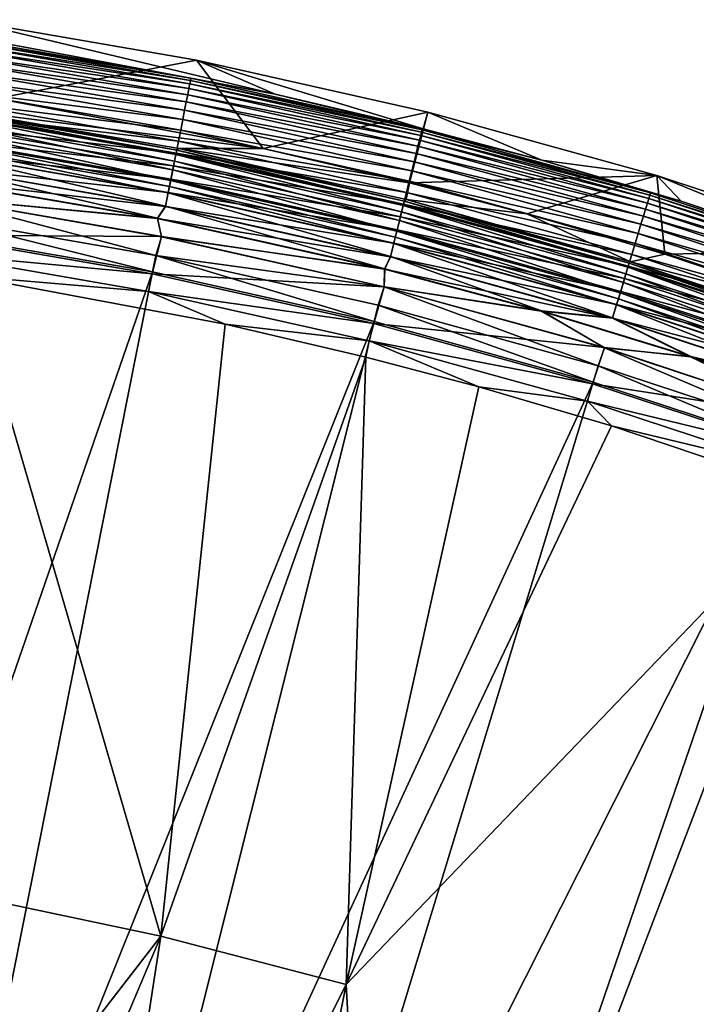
# Model space of a CAD drawing. Header units: metres. Extents: x -900 to 900, y -400 to 400.
# Tile 242 of 249: x 732 to 760, y 357 to 398. Entities that reach past the tile are written whole.
import ezdxf

# ---------------------------------------------------------------- set-up
doc = ezdxf.new("R2010")
doc.units = ezdxf.units.M

msp = doc.modelspace()

# ---------------------------------------------------------------- linework, layer by layer
at = {"layer": 'top'}
for points in [[(729.974854, 397.85791, -87), (739.612, 396.185699, -87), (731.373291, 394.608612, -87)], [(731.732422, 396.873077, -5.947641), (742.850098, 394.789886, -5.947641), (729.974854, 397.85791, -87)], [(729.974854, 397.85791, -87), (742.850098, 394.789886, -5.947641), (739.612, 396.185699, -87)], [(739.341248, 395.214935, -4.218875), (729.745544, 396.880188, -4.218875), (729.716125, 396.681519, -3.667668)], [(729.766907, 397.024902, -4.786941), (729.745544, 396.880188, -4.218875), (739.36969, 395.358429, -4.786941)], [(729.745544, 396.880188, -4.218875), (739.341248, 395.214935, -4.218875), (739.36969, 395.358429, -4.786941)], [(729.780151, 397.114563, -5.365363), (729.766907, 397.024902, -4.786941), (739.387329, 395.447327, -5.365363)], [(729.766907, 397.024902, -4.786941), (739.36969, 395.358429, -4.786941), (739.387329, 395.447327, -5.365363)], [(739.387329, 395.447327, -5.365363), (731.732422, 396.873077, -5.947641), (729.780151, 397.114563, -5.365363)], [(742.850098, 394.789886, -5.947641), (731.732422, 396.873077, -5.947641), (739.387329, 395.447327, -5.365363)], [(729.678955, 396.430359, -3.139467), (729.63446, 396.129547, -2.639013), (739.252686, 394.768921, -3.139467)], [(729.678955, 396.430359, -3.139467), (739.302124, 395.017944, -3.667668), (729.716125, 396.681519, -3.667668)], [(739.302124, 395.017944, -3.667668), (729.678955, 396.430359, -3.139467), (739.252686, 394.768921, -3.139467)], [(729.716125, 396.681519, -3.667668), (739.302124, 395.017944, -3.667668), (739.341248, 395.214935, -4.218875)], [(729.63446, 396.129547, -2.639013), (729.58313, 395.782257, -2.170691), (739.193481, 394.470673, -2.639013)], [(729.63446, 396.129547, -2.639013), (739.193481, 394.470673, -2.639013), (739.252686, 394.768921, -3.139467)], [(731.373291, 394.608612, -87), (739.612, 396.185699, -87), (742.363281, 392.549377, -87)], [(739.612, 396.185699, -87), (749.155518, 394.042633, -87), (742.363281, 392.549377, -87)], [(742.850098, 394.789886, -5.947641), (748.954285, 393.363861, -5.947641), (739.612, 396.185699, -87)], [(739.612, 396.185699, -87), (748.954285, 393.363861, -5.947641), (749.155518, 394.042633, -87)], [(739.125122, 394.126312, -2.170691), (729.58313, 395.782257, -2.170691), (729.52533, 395.391663, -1.738888)], [(729.58313, 395.782257, -2.170691), (739.125122, 394.126312, -2.170691), (739.193481, 394.470673, -2.639013)], [(739.048218, 393.739044, -1.738888), (729.52533, 395.391663, -1.738888), (729.46167, 394.961182, -1.34779)], [(739.125122, 394.126312, -2.170691), (729.52533, 395.391663, -1.738888), (739.048218, 393.739044, -1.738888)], [(739.302124, 395.017944, -3.667668), (748.854004, 393.083954, -4.218875), (739.341248, 395.214935, -4.218875)], [(739.36969, 395.358429, -4.786941), (739.341248, 395.214935, -4.218875), (748.889526, 393.225891, -4.786941)], [(739.341248, 395.214935, -4.218875), (748.854004, 393.083954, -4.218875), (748.889526, 393.225891, -4.786941)], [(739.387329, 395.447327, -5.365363), (739.36969, 395.358429, -4.786941), (748.911499, 393.313782, -5.365363)], [(739.36969, 395.358429, -4.786941), (748.889526, 393.225891, -4.786941), (748.911499, 393.313782, -5.365363)], [(748.911499, 393.313782, -5.365363), (742.850098, 394.789886, -5.947641), (739.387329, 395.447327, -5.365363)], [(738.963501, 393.312195, -1.34779), (729.46167, 394.961182, -1.34779), (729.3927, 394.494934, -1.000777)], [(739.048218, 393.739044, -1.738888), (729.46167, 394.961182, -1.34779), (738.963501, 393.312195, -1.34779)], [(739.252686, 394.768921, -3.139467), (739.193481, 394.470673, -2.639013), (748.743652, 392.642853, -3.139467)], [(748.805298, 392.88916, -3.667668), (739.302124, 395.017944, -3.667668), (739.252686, 394.768921, -3.139467)], [(739.252686, 394.768921, -3.139467), (748.743652, 392.642853, -3.139467), (748.805298, 392.88916, -3.667668)], [(748.854004, 393.083954, -4.218875), (739.302124, 395.017944, -3.667668), (748.805298, 392.88916, -3.667668)], [(748.911499, 393.313782, -5.365363), (748.954285, 393.363861, -5.947641), (742.850098, 394.789886, -5.947641)], [(729.319092, 393.997314, -0.70103), (738.871765, 392.849915, -1.000777), (729.3927, 394.494934, -1.000777)], [(729.3927, 394.494934, -1.000777), (738.871765, 392.849915, -1.000777), (738.963501, 393.312195, -1.34779)], [(729.430847, 394.190674, -5.959025), (731.373291, 394.608612, -87), (742.363281, 392.549377, -87)], [(739.193481, 394.470673, -2.639013), (739.125122, 394.126312, -2.170691), (748.669861, 392.347839, -2.639013)], [(739.193481, 394.470673, -2.639013), (748.669861, 392.347839, -2.639013), (748.743652, 392.642853, -3.139467)], [(738.773804, 392.356537, -0.70103), (729.319092, 393.997314, -0.70103), (729.241516, 393.472687, -0.451727)], [(729.271301, 393.67395, -4.312942), (729.31189, 393.948547, -4.82471), (738.710144, 392.035889, -4.312942)], [(729.31189, 393.948547, -4.82471), (729.337158, 394.119385, -5.381563), (738.764221, 392.308197, -4.82471)], [(729.31189, 393.948547, -4.82471), (738.764221, 392.308197, -4.82471), (738.710144, 392.035889, -4.312942)], [(738.871765, 392.849915, -1.000777), (729.319092, 393.997314, -0.70103), (738.773804, 392.356537, -0.70103)], [(729.337158, 394.119385, -5.381563), (729.430847, 394.190674, -5.959025), (738.797791, 392.47757, -5.381563)], [(729.337158, 394.119385, -5.381563), (738.797791, 392.47757, -5.381563), (738.764221, 392.308197, -4.82471)], [(729.430847, 394.190674, -5.959025), (738.888733, 392.549591, -5.959025), (738.797791, 392.47757, -5.381563)], [(738.888733, 392.549591, -5.959025), (729.430847, 394.190674, -5.959025), (742.363281, 392.549377, -87)], [(748.584656, 392.007263, -2.170691), (739.125122, 394.126312, -2.170691), (739.048218, 393.739044, -1.738888)], [(748.669861, 392.347839, -2.639013), (739.125122, 394.126312, -2.170691), (748.584656, 392.007263, -2.170691)], [(742.363281, 392.549377, -87), (749.155518, 394.042633, -87), (748.397339, 391.13974, -87)], [(749.155518, 394.042633, -87), (758.582397, 391.433868, -87), (748.397339, 391.13974, -87)], [(748.954285, 393.363861, -5.947641), (753.841614, 392.074097, -5.947641), (749.155518, 394.042633, -87)], [(749.155518, 394.042633, -87), (753.841614, 392.074097, -5.947641), (758.582397, 391.433868, -87)], [(729.21698, 393.306824, -3.865118), (729.271301, 393.67395, -4.312942), (738.637878, 391.671906, -3.865118)], [(729.271301, 393.67395, -4.312942), (738.710144, 392.035889, -4.312942), (738.637878, 391.671906, -3.865118)], [(748.488831, 391.624237, -1.738888), (739.048218, 393.739044, -1.738888), (738.963501, 393.312195, -1.34779)], [(748.584656, 392.007263, -2.170691), (739.048218, 393.739044, -1.738888), (748.488831, 391.624237, -1.738888)], [(729.151001, 392.860687, -3.497899), (729.21698, 393.306824, -3.865118), (738.550049, 391.229553, -3.497899)], [(738.670532, 391.836365, -0.451727), (729.241516, 393.472687, -0.451727), (729.160645, 392.925751, -0.255695)], [(729.21698, 393.306824, -3.865118), (738.637878, 391.671906, -3.865118), (738.550049, 391.229553, -3.497899)], [(738.773804, 392.356537, -0.70103), (729.241516, 393.472687, -0.451727), (738.670532, 391.836365, -0.451727)], [(738.871765, 392.849915, -1.000777), (748.38324, 391.202087, -1.34779), (738.963501, 393.312195, -1.34779)], [(738.963501, 393.312195, -1.34779), (748.38324, 391.202087, -1.34779), (748.488831, 391.624237, -1.738888)], [(758.256531, 390.491791, -4.218875), (748.854004, 393.083954, -4.218875), (748.805298, 392.88916, -3.667668)], [(748.889526, 393.225891, -4.786941), (748.854004, 393.083954, -4.218875), (758.29895, 390.631775, -4.786941)], [(748.854004, 393.083954, -4.218875), (758.256531, 390.491791, -4.218875), (758.29895, 390.631775, -4.786941)], [(748.911499, 393.313782, -5.365363), (748.889526, 393.225891, -4.786941), (758.325256, 390.718506, -5.365363)], [(748.889526, 393.225891, -4.786941), (758.29895, 390.631775, -4.786941), (758.325256, 390.718506, -5.365363)], [(753.841614, 392.074097, -5.947641), (748.954285, 393.363861, -5.947641), (748.911499, 393.313782, -5.365363)], [(758.325256, 390.718506, -5.365363), (753.841614, 392.074097, -5.947641), (748.911499, 393.313782, -5.365363)], [(729.077332, 392.36264, -0.114353), (738.562866, 391.294067, -0.255695), (729.160645, 392.925751, -0.255695)], [(729.11438, 392.613129, -3.348771), (729.151001, 392.860687, -3.497899), (738.501343, 390.9841, -3.348771)], [(729.151001, 392.860687, -3.497899), (738.550049, 391.229553, -3.497899), (738.501343, 390.9841, -3.348771)], [(729.160645, 392.925751, -0.255695), (738.562866, 391.294067, -0.255695), (738.670532, 391.836365, -0.451727)], [(748.26886, 390.744873, -1.000777), (738.871765, 392.849915, -1.000777), (738.773804, 392.356537, -0.70103)], [(748.38324, 391.202087, -1.34779), (738.871765, 392.849915, -1.000777), (748.26886, 390.744873, -1.000777)], [(748.743652, 392.642853, -3.139467), (758.198242, 390.299591, -3.667668), (748.805298, 392.88916, -3.667668)], [(748.805298, 392.88916, -3.667668), (758.198242, 390.299591, -3.667668), (758.256531, 390.491791, -4.218875)], [(738.452026, 390.735718, -0.114353), (729.077332, 392.36264, -0.114353), (728.992615, 391.789734, -0.028766)], [(728.99408, 391.799835, -3.056892), (729.075806, 392.352112, -3.22474), (738.341248, 390.177734, -3.056892)], [(729.075806, 392.352112, -3.22474), (729.11438, 392.613129, -3.348771), (738.449951, 390.725311, -3.22474)], [(729.075806, 392.352112, -3.22474), (738.449951, 390.725311, -3.22474), (738.341248, 390.177734, -3.056892)], [(738.562866, 391.294067, -0.255695), (729.077332, 392.36264, -0.114353), (738.452026, 390.735718, -0.114353)], [(729.11438, 392.613129, -3.348771), (738.501343, 390.9841, -3.348771), (738.449951, 390.725311, -3.22474)], [(748.14679, 390.256866, -0.70103), (738.773804, 392.356537, -0.70103), (738.670532, 391.836365, -0.451727)], [(738.710144, 392.035889, -4.312942), (738.764221, 392.308197, -4.82471), (748.067444, 389.939758, -4.312942)], [(738.764221, 392.308197, -4.82471), (738.797791, 392.47757, -5.381563), (748.134827, 390.209076, -4.82471)], [(738.764221, 392.308197, -4.82471), (748.134827, 390.209076, -4.82471), (748.067444, 389.939758, -4.312942)], [(748.26886, 390.744873, -1.000777), (738.773804, 392.356537, -0.70103), (748.14679, 390.256866, -0.70103)], [(738.797791, 392.47757, -5.381563), (738.888733, 392.549591, -5.959025), (748.176697, 390.376587, -5.381563)], [(738.797791, 392.47757, -5.381563), (748.176697, 390.376587, -5.381563), (748.134827, 390.209076, -4.82471)], [(738.888733, 392.549591, -5.959025), (748.2547, 390.446381, -5.959025), (748.176697, 390.376587, -5.381563)], [(748.2547, 390.446381, -5.959025), (738.888733, 392.549591, -5.959025), (748.397339, 391.13974, -87)], [(738.888733, 392.549591, -5.959025), (742.363281, 392.549377, -87), (748.397339, 391.13974, -87)], [(758.036377, 389.765594, -2.639013), (748.669861, 392.347839, -2.639013), (748.584656, 392.007263, -2.170691)], [(748.743652, 392.642853, -3.139467), (748.669861, 392.347839, -2.639013), (758.124634, 390.05661, -3.139467)], [(758.124634, 390.05661, -3.139467), (748.669861, 392.347839, -2.639013), (758.036377, 389.765594, -2.639013)], [(758.198242, 390.299591, -3.667668), (748.743652, 392.642853, -3.139467), (758.124634, 390.05661, -3.139467)], [(738.637878, 391.671906, -3.865118), (738.710144, 392.035889, -4.312942), (747.977356, 389.579773, -3.865118)], [(738.710144, 392.035889, -4.312942), (748.067444, 389.939758, -4.312942), (747.977356, 389.579773, -3.865118)], [(757.934509, 389.429596, -2.170691), (748.584656, 392.007263, -2.170691), (748.488831, 391.624237, -1.738888)], [(758.036377, 389.765594, -2.639013), (748.584656, 392.007263, -2.170691), (757.934509, 389.429596, -2.170691)], [(753.841614, 392.074097, -5.947641), (759.590271, 390.384735, -5.947641), (758.582397, 391.433868, -87)], [(759.590271, 390.384735, -5.947641), (753.841614, 392.074097, -5.947641), (758.325256, 390.718506, -5.365363)], [(728.816284, 391.249176), (738.339294, 390.167694, -0.028766), (728.992615, 391.789734, -0.028766)], [(738.00769, 389.681152, -3), (728.818481, 391.263824, -3), (728.99408, 391.799835, -3.056892)], [(728.992615, 391.789734, -0.028766), (738.339294, 390.167694, -0.028766), (738.452026, 390.735718, -0.114353)], [(738.341248, 390.177734, -3.056892), (738.00769, 389.681152, -3), (728.99408, 391.799835, -3.056892)], [(738.550049, 391.229553, -3.497899), (738.637878, 391.671906, -3.865118), (747.86792, 389.142273, -3.497899)], [(738.562866, 391.294067, -0.255695), (748.018066, 389.742401, -0.451727), (738.670532, 391.836365, -0.451727)], [(738.637878, 391.671906, -3.865118), (747.977356, 389.579773, -3.865118), (747.86792, 389.142273, -3.497899)], [(738.670532, 391.836365, -0.451727), (748.018066, 389.742401, -0.451727), (748.14679, 390.256866, -0.70103)], [(748.38324, 391.202087, -1.34779), (757.820007, 389.051727, -1.738888), (748.488831, 391.624237, -1.738888)], [(748.488831, 391.624237, -1.738888), (757.820007, 389.051727, -1.738888), (757.934509, 389.429596, -2.170691)], [(728.816284, 391.249176), (738.004761, 389.666626), (738.339294, 390.167694, -0.028766)], [(738.004761, 389.666626), (728.816284, 391.249176), (728.888, 390.531128)], [(728.818481, 391.263824, -3), (738.00769, 389.681152, -3), (728.887451, 390.527191, -3)], [(747.88385, 389.206055, -0.255695), (738.562866, 391.294067, -0.255695), (738.452026, 390.735718, -0.114353)], [(738.501343, 390.9841, -3.348771), (738.550049, 391.229553, -3.497899), (747.80719, 388.899475, -3.348771)], [(738.550049, 391.229553, -3.497899), (747.86792, 389.142273, -3.497899), (747.80719, 388.899475, -3.348771)], [(748.018066, 389.742401, -0.451727), (738.562866, 391.294067, -0.255695), (747.88385, 389.206055, -0.255695)], [(748.2547, 390.446381, -5.959025), (748.397339, 391.13974, -87), (753.228516, 389.864807, -87)], [(757.693726, 388.635254, -1.34779), (748.38324, 391.202087, -1.34779), (748.26886, 390.744873, -1.000777)], [(757.820007, 389.051727, -1.738888), (748.38324, 391.202087, -1.34779), (757.693726, 388.635254, -1.34779)], [(748.397339, 391.13974, -87), (758.582397, 391.433868, -87), (753.228516, 389.864807, -87)], [(758.582397, 391.433868, -87), (758.911072, 388.194855, -87), (753.228516, 389.864807, -87)], [(758.582397, 391.433868, -87), (767.869873, 388.365692, -87), (758.911072, 388.194855, -87)], [(758.582397, 391.433868, -87), (759.590271, 390.384735, -5.947641), (768.454834, 387.403107, -5.947641)], [(758.582397, 391.433868, -87), (768.454834, 387.403107, -5.947641), (767.869873, 388.365692, -87)], [(738.339294, 390.167694, -0.028766), (747.745728, 388.653839, -0.114353), (738.452026, 390.735718, -0.114353)], [(738.341248, 390.177734, -3.056892), (738.449951, 390.725311, -3.22474), (747.607666, 388.101929, -3.056892)], [(738.449951, 390.725311, -3.22474), (738.501343, 390.9841, -3.348771), (747.743164, 388.643524, -3.22474)], [(738.449951, 390.725311, -3.22474), (747.743164, 388.643524, -3.22474), (747.607666, 388.101929, -3.056892)], [(738.452026, 390.735718, -0.114353), (747.745728, 388.653839, -0.114353), (747.88385, 389.206055, -0.255695)], [(738.501343, 390.9841, -3.348771), (747.80719, 388.899475, -3.348771), (747.743164, 388.643524, -3.22474)], [(757.557007, 388.184204, -1.000777), (748.26886, 390.744873, -1.000777), (748.14679, 390.256866, -0.70103)], [(757.693726, 388.635254, -1.34779), (748.26886, 390.744873, -1.000777), (757.557007, 388.184204, -1.000777)], [(758.325256, 390.718506, -5.365363), (758.29895, 390.631775, -4.786941), (767.601196, 387.665985, -5.365363)], [(767.601196, 387.665985, -5.365363), (759.590271, 390.384735, -5.947641), (758.325256, 390.718506, -5.365363)], [(738.166992, 388.921082), (728.888, 390.531128), (728.57782, 388.98526, -0.204445)], [(728.691406, 389.753143, -3.101714), (728.887451, 390.527191, -3), (737.938416, 388.148407, -3.101714)], [(728.887451, 390.527191, -3), (738.166199, 388.917145, -3), (737.938416, 388.148407, -3.101714)], [(728.887451, 390.527191, -3), (738.00769, 389.681152, -3), (738.166199, 388.917145, -3)], [(738.166992, 388.921082), (738.004761, 389.666626), (728.888, 390.531128)], [(748.018066, 389.742401, -0.451727), (757.411072, 387.702789, -0.70103), (748.14679, 390.256866, -0.70103)], [(748.134827, 390.209076, -4.82471), (748.176697, 390.376587, -5.381563), (757.39679, 387.65564, -4.82471)], [(748.14679, 390.256866, -0.70103), (757.411072, 387.702789, -0.70103), (757.557007, 388.184204, -1.000777)], [(748.176697, 390.376587, -5.381563), (748.2547, 390.446381, -5.959025), (757.446899, 387.820892, -5.381563)], [(748.176697, 390.376587, -5.381563), (757.446899, 387.820892, -5.381563), (757.39679, 387.65564, -4.82471)], [(748.2547, 390.446381, -5.959025), (757.506226, 387.886139, -5.959025), (757.446899, 387.820892, -5.381563)], [(757.506226, 387.886139, -5.959025), (748.2547, 390.446381, -5.959025), (753.228516, 389.864807, -87)], [(767.453796, 387.253784, -3.667668), (758.198242, 390.299591, -3.667668), (758.124634, 390.05661, -3.139467)], [(758.198242, 390.299591, -3.667668), (767.521423, 387.442902, -4.218875), (758.256531, 390.491791, -4.218875)], [(767.521423, 387.442902, -4.218875), (758.198242, 390.299591, -3.667668), (767.453796, 387.253784, -3.667668)], [(758.29895, 390.631775, -4.786941), (758.256531, 390.491791, -4.218875), (767.570679, 387.580658, -4.786941)], [(758.256531, 390.491791, -4.218875), (767.521423, 387.442902, -4.218875), (767.570679, 387.580658, -4.786941)], [(758.29895, 390.631775, -4.786941), (767.570679, 387.580658, -4.786941), (767.601196, 387.665985, -5.365363)], [(768.454834, 387.403107, -5.947641), (759.590271, 390.384735, -5.947641), (767.601196, 387.665985, -5.365363)], [(738.004761, 389.666626), (747.605164, 388.09201, -0.028766), (738.339294, 390.167694, -0.028766)], [(747.370361, 387.590637, -3), (738.00769, 389.681152, -3), (738.341248, 390.177734, -3.056892)], [(738.339294, 390.167694, -0.028766), (747.605164, 388.09201, -0.028766), (747.745728, 388.653839, -0.114353)], [(747.607666, 388.101929, -3.056892), (747.370361, 387.590637, -3), (738.341248, 390.177734, -3.056892)], [(747.977356, 389.579773, -3.865118), (748.067444, 389.939758, -4.312942), (757.208618, 387.034821, -3.865118)], [(748.067444, 389.939758, -4.312942), (748.134827, 390.209076, -4.82471), (757.316223, 387.389954, -4.312942)], [(748.067444, 389.939758, -4.312942), (757.316223, 387.389954, -4.312942), (757.208618, 387.034821, -3.865118)], [(748.134827, 390.209076, -4.82471), (757.39679, 387.65564, -4.82471), (757.316223, 387.389954, -4.312942)], [(757.506226, 387.886139, -5.959025), (753.228516, 389.864807, -87), (758.911072, 388.194855, -87)], [(767.368286, 387.014709, -3.139467), (758.124634, 390.05661, -3.139467), (758.036377, 389.765594, -2.639013)], [(767.453796, 387.253784, -3.667668), (758.124634, 390.05661, -3.139467), (767.368286, 387.014709, -3.139467)], [(737.797119, 387.468781, -3.399924), (728.416321, 389.088013, -3.399924), (728.691406, 389.753143, -3.101714)], [(737.938416, 388.148407, -3.101714), (737.797119, 387.468781, -3.399924), (728.691406, 389.753143, -3.101714)], [(738.004761, 389.666626), (747.36676, 387.576294), (747.605164, 388.09201, -0.028766)], [(747.36676, 387.576294), (738.004761, 389.666626), (738.166992, 388.921082)], [(738.00769, 389.681152, -3), (747.370361, 387.590637, -3), (738.166199, 388.917145, -3)], [(747.86792, 389.142273, -3.497899), (747.977356, 389.579773, -3.865118), (757.077759, 386.60321, -3.497899)], [(757.257202, 387.195251, -0.451727), (748.018066, 389.742401, -0.451727), (747.88385, 389.206055, -0.255695)], [(747.977356, 389.579773, -3.865118), (757.208618, 387.034821, -3.865118), (757.077759, 386.60321, -3.497899)], [(757.411072, 387.702789, -0.70103), (748.018066, 389.742401, -0.451727), (757.257202, 387.195251, -0.451727)], [(767.265808, 386.728363, -2.639013), (758.036377, 389.765594, -2.639013), (757.934509, 389.429596, -2.170691)], [(767.368286, 387.014709, -3.139467), (758.036377, 389.765594, -2.639013), (767.265808, 386.728363, -2.639013)], [(737.797119, 387.468781, -3.399924), (721.292175, 339.675354, -32.22316), (728.416321, 389.088013, -3.399924)], [(747.745728, 388.653839, -0.114353), (757.096863, 386.666138, -0.255695), (747.88385, 389.206055, -0.255695)], [(747.80719, 388.899475, -3.348771), (747.86792, 389.142273, -3.497899), (757.005127, 386.363678, -3.348771)], [(747.86792, 389.142273, -3.497899), (757.077759, 386.60321, -3.497899), (757.005127, 386.363678, -3.348771)], [(747.88385, 389.206055, -0.255695), (757.096863, 386.666138, -0.255695), (757.257202, 387.195251, -0.451727)], [(767.014587, 386.026001, -1.738888), (757.820007, 389.051727, -1.738888), (757.693726, 388.635254, -1.34779)], [(757.820007, 389.051727, -1.738888), (767.147583, 386.397797, -2.170691), (757.934509, 389.429596, -2.170691)], [(767.147583, 386.397797, -2.170691), (757.820007, 389.051727, -1.738888), (767.014587, 386.026001, -1.738888)], [(757.934509, 389.429596, -2.170691), (767.147583, 386.397797, -2.170691), (767.265808, 386.728363, -2.639013)], [(728.57782, 388.98526, -0.204445), (728.469055, 388.250153, -0.456723), (737.787292, 387.387024, -0.204445)], [(737.787292, 387.387024, -0.204445), (738.166992, 388.921082), (728.57782, 388.98526, -0.204445)], [(747.355774, 386.857666), (738.166992, 388.921082), (737.787292, 387.387024, -0.204445)], [(737.938416, 388.148407, -3.101714), (738.166199, 388.917145, -3), (747.354797, 386.85379, -3)], [(738.166199, 388.917145, -3), (747.370361, 387.590637, -3), (747.354797, 386.85379, -3)], [(747.355774, 386.857666), (747.36676, 387.576294), (738.166992, 388.921082)], [(747.605164, 388.09201, -0.028766), (756.931702, 386.121338, -0.114353), (747.745728, 388.653839, -0.114353)], [(747.607666, 388.101929, -3.056892), (747.743164, 388.643524, -3.22474), (756.766663, 385.576904, -3.056892)], [(747.743164, 388.643524, -3.22474), (747.80719, 388.899475, -3.348771), (756.928589, 386.111176, -3.22474)], [(747.743164, 388.643524, -3.22474), (756.928589, 386.111176, -3.22474), (756.766663, 385.576904, -3.056892)], [(747.745728, 388.653839, -0.114353), (756.931702, 386.121338, -0.114353), (757.096863, 386.666138, -0.255695)], [(747.80719, 388.899475, -3.348771), (757.005127, 386.363678, -3.348771), (756.928589, 386.111176, -3.22474)], [(766.867981, 385.616211, -1.34779), (757.693726, 388.635254, -1.34779), (757.557007, 388.184204, -1.000777)], [(767.014587, 386.026001, -1.738888), (757.693726, 388.635254, -1.34779), (766.867981, 385.616211, -1.34779)], [(728.469055, 388.250153, -0.456723), (737.642578, 386.658173, -0.456723), (737.787292, 387.387024, -0.204445)], [(730.213135, 387.293213, -0.803848), (737.642578, 386.658173, -0.456723), (728.469055, 388.250153, -0.456723)], [(767.869873, 388.365692, -87), (767.673828, 385.247437, -87), (758.911072, 388.194855, -87)], [(746.937378, 385.419708, -3.399924), (737.797119, 387.468781, -3.399924), (737.938416, 388.148407, -3.101714)], [(747.10553, 386.094849, -3.101714), (746.937378, 385.419708, -3.399924), (737.938416, 388.148407, -3.101714)], [(747.354797, 386.85379, -3), (747.10553, 386.094849, -3.101714), (737.938416, 388.148407, -3.101714)], [(747.36676, 387.576294), (756.763672, 385.567108, -0.028766), (747.605164, 388.09201, -0.028766)], [(753.829773, 385.858826, -3), (747.370361, 387.590637, -3), (747.607666, 388.101929, -3.056892)], [(747.605164, 388.09201, -0.028766), (756.763672, 385.567108, -0.028766), (756.931702, 386.121338, -0.114353)], [(756.766663, 385.576904, -3.056892), (753.829773, 385.858826, -3), (747.607666, 388.101929, -3.056892)], [(757.39679, 387.65564, -4.82471), (757.446899, 387.820892, -5.381563), (766.523193, 384.652313, -4.82471)], [(757.411072, 387.702789, -0.70103), (766.709229, 385.172394, -1.000777), (757.557007, 388.184204, -1.000777)], [(757.446899, 387.820892, -5.381563), (757.506226, 387.886139, -5.959025), (766.58136, 384.814941, -5.381563)], [(757.446899, 387.820892, -5.381563), (766.58136, 384.814941, -5.381563), (766.523193, 384.652313, -4.82471)], [(767.673828, 385.247437, -87), (757.506226, 387.886139, -5.959025), (758.911072, 388.194855, -87)], [(757.506226, 387.886139, -5.959025), (766.620911, 384.875061, -5.959025), (766.58136, 384.814941, -5.381563)], [(766.620911, 384.875061, -5.959025), (757.506226, 387.886139, -5.959025), (767.673828, 385.247437, -87)], [(757.557007, 388.184204, -1.000777), (766.709229, 385.172394, -1.000777), (766.867981, 385.616211, -1.34779)], [(728.064331, 338.461823, -32.246628), (721.292175, 339.675354, -32.22316), (737.797119, 387.468781, -3.399924)], [(746.937378, 385.419708, -3.399924), (728.064331, 338.461823, -32.246628), (737.797119, 387.468781, -3.399924)], [(747.370361, 387.590637, -3), (753.829773, 385.858826, -3), (747.354797, 386.85379, -3)], [(753.825745, 385.844604), (747.36676, 387.576294), (747.355774, 386.857666)], [(747.36676, 387.576294), (753.825745, 385.844604), (756.763672, 385.567108, -0.028766)], [(766.539795, 384.69873, -0.70103), (757.411072, 387.702789, -0.70103), (757.257202, 387.195251, -0.451727)], [(757.316223, 387.389954, -4.312942), (757.39679, 387.65564, -4.82471), (766.429688, 384.3909, -4.312942)], [(757.39679, 387.65564, -4.82471), (766.523193, 384.652313, -4.82471), (766.429688, 384.3909, -4.312942)], [(766.709229, 385.172394, -1.000777), (757.411072, 387.702789, -0.70103), (766.539795, 384.69873, -0.70103)], [(730.213135, 387.293213, -0.803848), (730.521423, 361.700104, -15.338564), (738.14032, 360.10199, -15.338564)], [(740.790527, 385.311462, -0.803848), (730.213135, 387.293213, -0.803848), (738.14032, 360.10199, -15.338564)], [(730.213135, 387.293213, -0.803848), (740.790527, 385.311462, -0.803848), (737.642578, 386.658173, -0.456723)], [(737.787292, 387.387024, -0.204445), (737.642578, 386.658173, -0.456723), (746.917175, 385.341827, -0.204445)], [(746.917175, 385.341827, -0.204445), (747.355774, 386.857666), (737.787292, 387.387024, -0.204445)], [(757.077759, 386.60321, -3.497899), (757.208618, 387.034821, -3.865118), (766.152771, 383.616791, -3.497899)], [(757.096863, 386.666138, -0.255695), (766.361145, 384.199341, -0.451727), (757.257202, 387.195251, -0.451727)], [(757.208618, 387.034821, -3.865118), (757.316223, 387.389954, -4.312942), (766.304688, 384.041473, -3.865118)], [(757.208618, 387.034821, -3.865118), (766.304688, 384.041473, -3.865118), (766.152771, 383.616791, -3.497899)], [(757.257202, 387.195251, -0.451727), (766.361145, 384.199341, -0.451727), (766.539795, 384.69873, -0.70103)], [(757.316223, 387.389954, -4.312942), (766.429688, 384.3909, -4.312942), (766.304688, 384.041473, -3.865118)], [(737.642578, 386.658173, -0.456723), (746.736816, 384.620972, -0.456723), (746.917175, 385.341827, -0.204445)], [(740.790527, 385.311462, -0.803848), (746.736816, 384.620972, -0.456723), (737.642578, 386.658173, -0.456723)], [(756.432251, 384.345856), (747.355774, 386.857666), (746.917175, 385.341827, -0.204445)], [(756.166443, 383.596863, -3.101714), (747.10553, 386.094849, -3.101714), (747.354797, 386.85379, -3)], [(756.431091, 384.342041, -3), (756.166443, 383.596863, -3.101714), (747.354797, 386.85379, -3)], [(747.354797, 386.85379, -3), (753.829773, 385.858826, -3), (756.431091, 384.342041, -3)], [(756.432251, 384.345856), (753.825745, 385.844604), (747.355774, 386.857666)], [(756.931702, 386.121338, -0.114353), (766.174927, 383.678711, -0.255695), (757.096863, 386.666138, -0.255695)], [(757.005127, 386.363678, -3.348771), (757.077759, 386.60321, -3.497899), (766.068481, 383.381134, -3.348771)], [(757.077759, 386.60321, -3.497899), (766.152771, 383.616791, -3.497899), (766.068481, 383.381134, -3.348771)], [(757.096863, 386.666138, -0.255695), (766.174927, 383.678711, -0.255695), (766.361145, 384.199341, -0.451727)], [(756.928589, 386.111176, -3.22474), (757.005127, 386.363678, -3.348771), (765.979614, 383.13269, -3.22474)], [(757.005127, 386.363678, -3.348771), (766.068481, 383.381134, -3.348771), (765.979614, 383.13269, -3.22474)], [(755.964355, 382.92392, -3.399924), (746.937378, 385.419708, -3.399924), (747.10553, 386.094849, -3.101714)], [(756.166443, 383.596863, -3.101714), (755.964355, 382.92392, -3.399924), (747.10553, 386.094849, -3.101714)], [(753.825745, 385.844604), (759.979309, 383.967896), (756.763672, 385.567108, -0.028766)], [(759.979309, 383.967896), (753.825745, 385.844604), (756.432251, 384.345856)], [(759.983887, 383.981964, -3), (753.829773, 385.858826, -3), (756.766663, 385.576904, -3.056892)], [(753.829773, 385.858826, -3), (759.983887, 383.981964, -3), (756.431091, 384.342041, -3)], [(756.763672, 385.567108, -0.028766), (765.983215, 383.1427, -0.114353), (756.931702, 386.121338, -0.114353)], [(756.766663, 385.576904, -3.056892), (756.928589, 386.111176, -3.22474), (765.791565, 382.606995, -3.056892)], [(756.928589, 386.111176, -3.22474), (765.979614, 383.13269, -3.22474), (765.791565, 382.606995, -3.056892)], [(756.931702, 386.121338, -0.114353), (765.983215, 383.1427, -0.114353), (766.174927, 383.678711, -0.255695)], [(734.76947, 336.920441, -32.268772), (728.064331, 338.461823, -32.246628), (746.937378, 385.419708, -3.399924)], [(755.964355, 382.92392, -3.399924), (734.76947, 336.920441, -32.268772), (746.937378, 385.419708, -3.399924)], [(756.763672, 385.567108, -0.028766), (759.979309, 383.967896), (765.788147, 382.597351, -0.028766)], [(765.788147, 382.597351, -0.028766), (765.983215, 383.1427, -0.114353), (756.763672, 385.567108, -0.028766)], [(765.791565, 382.606995, -3.056892), (759.983887, 383.981964, -3), (756.766663, 385.576904, -3.056892)], [(746.598083, 383.954773, -0.803848), (740.790527, 385.311462, -0.803848), (738.14032, 360.10199, -15.338564)], [(740.790527, 385.311462, -0.803848), (746.598083, 383.954773, -0.803848), (746.736816, 384.620972, -0.456723)], [(746.917175, 385.341827, -0.204445), (746.736816, 384.620972, -0.456723), (755.941223, 382.854004, -0.204445)], [(755.941223, 382.854004, -0.204445), (756.432251, 384.345856), (746.917175, 385.341827, -0.204445)], [(746.598083, 383.954773, -0.803848), (751.247925, 382.727722, -0.803848), (746.736816, 384.620972, -0.456723)], [(746.736816, 384.620972, -0.456723), (755.725647, 382.142822, -0.456723), (755.941223, 382.854004, -0.204445)], [(746.736816, 384.620972, -0.456723), (751.247925, 382.727722, -0.803848), (755.725647, 382.142822, -0.456723)], [(765.374573, 381.391724), (756.432251, 384.345856), (755.941223, 382.854004, -0.204445)], [(765.094666, 380.658752, -3.101714), (756.166443, 383.596863, -3.101714), (756.431091, 384.342041, -3)], [(765.37323, 381.38797, -3), (765.094666, 380.658752, -3.101714), (756.431091, 384.342041, -3)], [(756.431091, 384.342041, -3), (759.983887, 383.981964, -3), (765.37323, 381.38797, -3)], [(765.374573, 381.391724), (759.979309, 383.967896), (756.432251, 384.345856)], [(738.14032, 360.10199, -15.338564), (745.777344, 358.114075, -15.338564), (746.598083, 383.954773, -0.803848)], [(745.777344, 358.114075, -15.338564), (751.247925, 382.727722, -0.803848), (746.598083, 383.954773, -0.803848)], [(759.979309, 383.967896), (767.257324, 381.452881), (765.788147, 382.597351, -0.028766)], [(765.374573, 381.391724), (767.257324, 381.452881), (759.979309, 383.967896)], [(767.262451, 381.466766, -3), (759.983887, 383.981964, -3), (765.791565, 382.606995, -3.056892)], [(759.983887, 383.981964, -3), (767.262451, 381.466766, -3), (765.37323, 381.38797, -3)], [(764.190063, 380.22464, -3.399924), (755.964355, 382.92392, -3.399924), (756.166443, 383.596863, -3.101714)], [(765.094666, 380.658752, -3.101714), (764.190063, 380.22464, -3.399924), (756.166443, 383.596863, -3.101714)], [(741.391602, 335.054474, -32.289608), (734.76947, 336.920441, -32.268772), (755.964355, 382.92392, -3.399924)], [(764.190063, 380.22464, -3.399924), (741.391602, 335.054474, -32.289608), (755.964355, 382.92392, -3.399924)], [(756.717102, 381.120422, -0.803848), (751.247925, 382.727722, -0.803848), (745.777344, 358.114075, -15.338564)], [(751.247925, 382.727722, -0.803848), (756.717102, 381.120422, -0.803848), (755.725647, 382.142822, -0.456723)], [(755.941223, 382.854004, -0.204445), (755.725647, 382.142822, -0.456723), (764.833191, 379.927826, -0.204445)], [(764.833191, 379.927826, -0.204445), (765.374573, 381.391724), (755.941223, 382.854004, -0.204445)], [(755.725647, 382.142822, -0.456723), (764.582947, 379.228088, -0.456723), (764.833191, 379.927826, -0.204445)], [(755.725647, 382.142822, -0.456723), (756.717102, 381.120422, -0.803848), (764.582947, 379.228088, -0.456723)], [(765.150696, 378.2836, -0.803848), (756.717102, 381.120422, -0.803848), (745.777344, 358.114075, -15.338564)], [(756.717102, 381.120422, -0.803848), (765.150696, 378.2836, -0.803848), (764.582947, 379.228088, -0.456723)], [(747.914978, 332.868317, -32.309166), (741.391602, 335.054474, -32.289608), (764.190063, 380.22464, -3.399924)], [(773.58844, 376.619751, -3.399924), (747.914978, 332.868317, -32.309166), (764.190063, 380.22464, -3.399924)], [(745.777344, 358.114075, -15.338564), (747.252197, 331.464813, -29.710361), (765.150696, 378.2836, -0.803848)], [(747.252197, 331.464813, -29.710361), (774.93988, 374.420105, -0.803848), (765.150696, 378.2836, -0.803848)], [(754.324158, 330.367065, -32.327477), (747.914978, 332.868317, -32.309166), (773.58844, 376.619751, -3.399924)], [(782.140686, 372.828522, -3.399924), (754.324158, 330.367065, -32.327477), (773.58844, 376.619751, -3.399924)], [(747.252197, 331.464813, -29.710361), (753.64325, 328.983063, -29.72888), (774.93988, 374.420105, -0.803848)], [(753.64325, 328.983063, -29.72888), (760.099243, 326.105774, -29.746714), (774.93988, 374.420105, -0.803848)], [(774.93988, 374.420105, -0.803848), (760.099243, 326.105774, -29.746714), (784.498657, 370.017365, -0.803848)], [(760.60376, 327.556427, -32.34457), (754.324158, 330.367065, -32.327477), (782.140686, 372.828522, -3.399924)], [(760.099243, 326.105774, -29.746714), (765.935669, 323.15976, -29.762093), (784.498657, 370.017365, -0.803848)], [(730.521423, 361.700104, -15.338564), (721.18103, 338.163605, -29.625343), (738.14032, 360.10199, -15.338564)], [(738.14032, 360.10199, -15.338564), (721.18103, 338.163605, -29.625343), (728.303345, 336.857208, -29.650164)], [(728.303345, 336.857208, -29.650164), (734.339966, 335.44632, -29.670233), (738.14032, 360.10199, -15.338564)], [(734.339966, 335.44632, -29.670233), (745.777344, 358.114075, -15.338564), (738.14032, 360.10199, -15.338564)], [(734.339966, 335.44632, -29.670233), (740.871094, 333.599945, -29.690994), (745.777344, 358.114075, -15.338564)], [(740.871094, 333.599945, -29.690994), (747.252197, 331.464813, -29.710361), (745.777344, 358.114075, -15.338564)]]:
    msp.add_3dface(points, dxfattribs=at)

doc.saveas('drawing.dxf')
